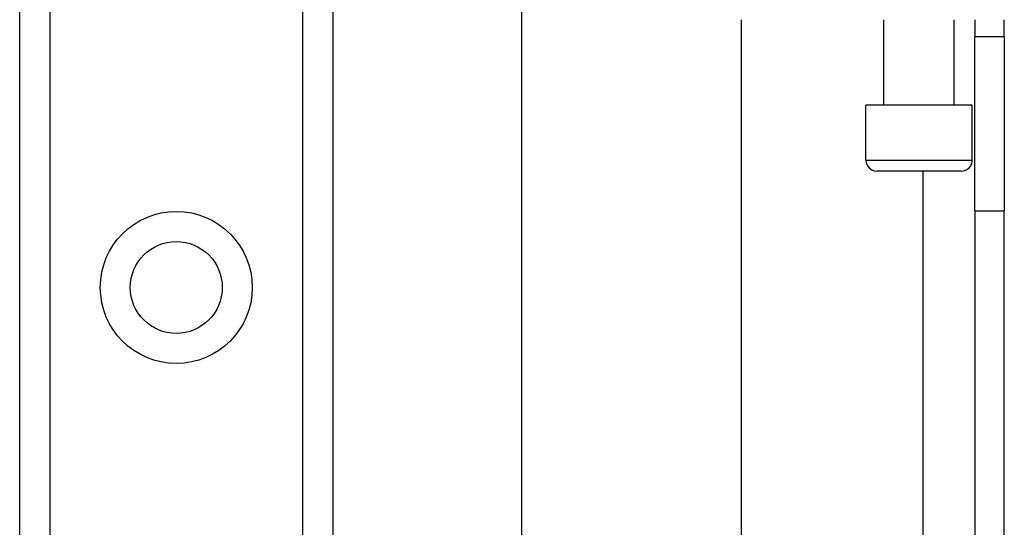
# Model space of a CAD drawing. Header units: inches. Extents: x 0 to 101, y -11 to 66.
# Tile 36 of 86: x 27.36 to 29.54, y 25.2 to 26.32. Entities that reach past the tile are written whole.
import ezdxf

# ---------------------------------------------------------------- set-up
doc = ezdxf.new("R2010")
doc.units = ezdxf.units.IN
doc.header["$LTSCALE"] = 6.067211
doc.header["$MEASUREMENT"] = 0
doc.layers.add('Visible Edges(ANSI)', color=7, linetype='Continuous', lineweight=25)
doc.layers.add('Visible Tangent Edges(ANSI)', color=7, linetype='Continuous', lineweight=25)

msp = doc.modelspace()

# ---------------------------------------------------------------- linework, layer by layer
at = {"layer": 'Visible Edges(ANSI)'}
for p, q in [((27.3593, 24.1144), (27.3593, 45.5296)), ((28.0515, 45.5296), (28.0515, 24.1144)), ((28.4689, 23.6338), (28.4689, 27.325)), ((28.9538, 26.321), (28.9538, 23.6338)), ((29.2697, 26.1319), (29.2697, 26.321)), ((29.4249, 26.1319), (29.4249, 26.321)), ((29.4705, 26.321), (29.4705, 26.2829)), ((29.5358, 26.2829), (29.5358, 26.321)), ((29.5358, 26.2829), (29.4705, 26.2829)), ((29.4705, 25.8985), (29.4705, 26.2829)), ((29.5358, 26.2829), (29.5358, 25.8985)), ((29.4649, 26.1319), (29.2297, 26.1319)), ((29.2297, 26.0107), (29.2297, 26.1319)), ((29.4649, 26.0107), (29.4649, 26.1319)), ((29.4407, 25.9864), (29.254, 25.9864)), ((29.4705, 25.8985), (29.4705, 22.8056)), ((29.5358, 22.8056), (29.5358, 25.8985))]:
    msp.add_line(p, q, dxfattribs=at)
msp.add_circle((27.7054, 25.7293), 0.1016, dxfattribs=at)
for centre, start, end in [((29.254, 26.0107), 180, 270), ((29.4407, 26.0107), 270, 0)]:
    msp.add_arc(centre, 0.0242, start, end, dxfattribs=at)
at = {"layer": 'Visible Tangent Edges(ANSI)'}
for p, q in [((27.4256, 45.5296), (27.4256, 24.1144)), ((27.9852, 24.1144), (27.9852, 45.5296)), ((29.2297, 26.0107), (29.4649, 26.0107)), ((29.3559, 25.9864), (29.3559, 22.8056)), ((29.4705, 25.8985), (29.5358, 25.8985))]:
    msp.add_line(p, q, dxfattribs=at)
msp.add_circle((27.7054, 25.7293), 0.168, dxfattribs=at)

doc.saveas('drawing.dxf')
